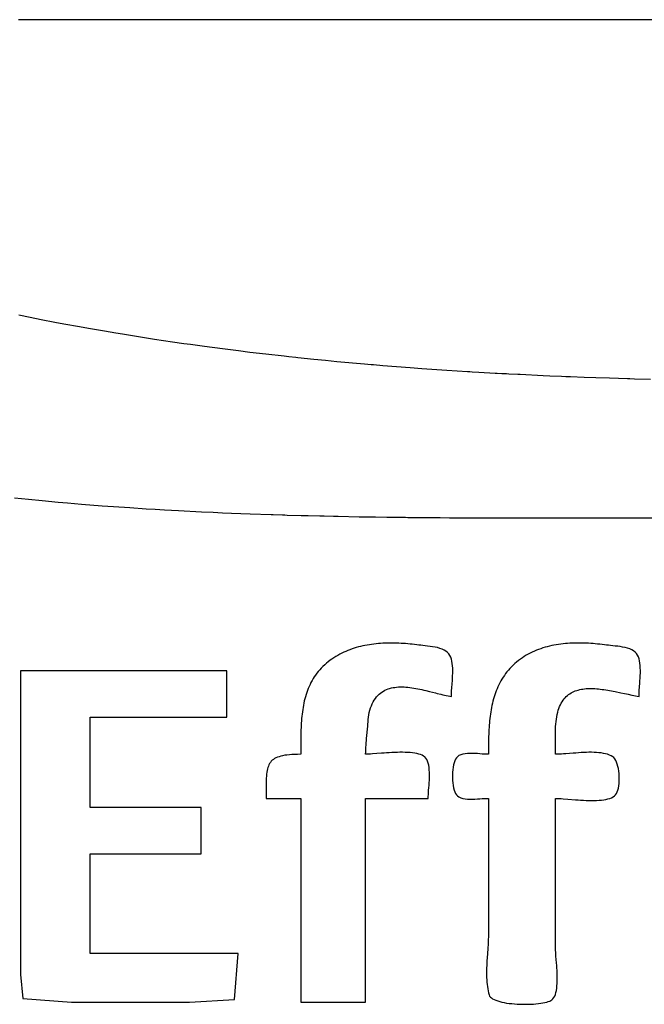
# Model space of a CAD drawing. Header units: inches. Extents: x 0 to 16, y 0 to 10.
# Tile 11 of 38: x 13.715 to 13.831, y 1.308 to 1.492. Entities that reach past the tile are written whole.
import ezdxf

# ---------------------------------------------------------------- set-up
doc = ezdxf.new("R2010")
doc.units = ezdxf.units.IN
doc.header["$LTSCALE"] = 0.935
doc.header["$MEASUREMENT"] = 0
doc.layers.get('0').update_dxf_attribs({"linetype": 'CONTINUOUS'})

msp = doc.modelspace()

# ---------------------------------------------------------------- linework, layer by layer
at = {"color": 2, "linetype": 'Continuous'}
for p, q in [((13.71509, 1.49149), (13.71466, 1.49148)), ((13.71552, 1.4915), (13.71509, 1.49149)), ((13.71807, 1.49152), (13.71552, 1.4915)), ((13.72019, 1.49153), (13.71807, 1.49152)), ((13.83699, 1.49153), (13.72019, 1.49153)), ((13.7147, 1.43663), (13.71679, 1.4362)), ((13.71679, 1.4362), (13.71888, 1.43579)), ((13.71888, 1.43579), (13.72139, 1.4353)), ((13.72139, 1.4353), (13.72307, 1.43498)), ((13.72307, 1.43498), (13.72601, 1.43444)), ((13.72601, 1.43444), (13.72769, 1.43414)), ((13.72769, 1.43414), (13.73063, 1.43363)), ((13.73063, 1.43363), (13.73273, 1.43328)), ((13.73273, 1.43328), (13.734, 1.43307)), ((13.734, 1.43307), (13.73695, 1.43259)), ((13.73695, 1.43259), (13.73991, 1.43213)), ((13.73991, 1.43213), (13.7416, 1.43188)), ((13.7416, 1.43188), (13.74329, 1.43163)), ((13.74329, 1.43163), (13.7454, 1.43132)), ((13.7454, 1.43132), (13.74667, 1.43115)), ((13.74667, 1.43115), (13.74922, 1.4308)), ((13.74922, 1.4308), (13.75261, 1.43035)), ((13.75261, 1.43035), (13.75558, 1.42997)), ((13.75558, 1.42997), (13.75771, 1.42971)), ((13.75771, 1.42971), (13.76068, 1.42936)), ((13.76068, 1.42936), (13.76408, 1.42898)), ((13.76408, 1.42898), (13.76451, 1.42894)), ((13.76451, 1.42894), (13.76493, 1.42889)), ((13.76493, 1.42889), (13.76621, 1.42875)), ((13.76621, 1.42875), (13.76664, 1.42871)), ((13.76664, 1.42871), (13.76962, 1.4284)), ((13.76962, 1.4284), (13.77175, 1.42819)), ((13.77175, 1.42819), (13.77388, 1.42798)), ((13.77388, 1.42798), (13.77899, 1.42752)), ((13.77899, 1.42752), (13.78027, 1.42741)), ((13.78027, 1.42741), (13.7807, 1.42738)), ((13.7807, 1.42738), (13.78241, 1.42723)), ((13.78241, 1.42723), (13.78497, 1.42703)), ((13.78497, 1.42703), (13.78752, 1.42683)), ((13.78752, 1.42683), (13.78966, 1.42668)), ((13.78966, 1.42668), (13.79435, 1.42635)), ((13.79435, 1.42635), (13.79819, 1.42611)), ((13.79819, 1.42611), (13.79862, 1.42608)), ((13.79862, 1.42608), (13.79904, 1.42606)), ((13.79904, 1.42606), (13.80032, 1.42598)), ((13.80032, 1.42598), (13.80331, 1.42581)), ((13.80331, 1.42581), (13.80373, 1.42579)), ((13.80373, 1.42579), (13.80459, 1.42574)), ((13.80459, 1.42574), (13.80544, 1.4257)), ((13.80544, 1.4257), (13.80586, 1.42568)), ((13.80586, 1.42568), (13.80757, 1.42559)), ((13.80757, 1.42559), (13.808, 1.42557)), ((13.808, 1.42557), (13.81225, 1.42537)), ((13.81225, 1.42537), (13.81353, 1.42531)), ((13.81353, 1.42531), (13.81566, 1.42522)), ((13.81566, 1.42522), (13.81651, 1.42519)), ((13.81651, 1.42519), (13.81694, 1.42517)), ((13.81694, 1.42517), (13.81736, 1.42515)), ((13.81736, 1.42515), (13.81991, 1.42506)), ((13.81991, 1.42506), (13.82204, 1.42498)), ((13.82204, 1.42498), (13.82459, 1.4249)), ((13.82459, 1.4249), (13.82798, 1.42479)), ((13.82798, 1.42479), (13.82841, 1.42478)), ((13.82841, 1.42478), (13.82926, 1.42476)), ((13.82926, 1.42476), (13.83222, 1.42468)), ((13.71391, 1.4026), (13.71648, 1.40234)), ((13.71648, 1.40234), (13.71905, 1.40208)), ((13.71905, 1.40208), (13.72204, 1.40181)), ((13.72204, 1.40181), (13.72376, 1.40166)), ((13.72376, 1.40166), (13.72504, 1.40155)), ((13.72504, 1.40155), (13.72633, 1.40144)), ((13.72633, 1.40144), (13.73019, 1.40113)), ((13.73019, 1.40113), (13.73234, 1.40098)), ((13.73234, 1.40098), (13.73535, 1.40077)), ((13.73535, 1.40077), (13.73836, 1.40057)), ((13.73836, 1.40057), (13.74008, 1.40047)), ((13.74008, 1.40047), (13.7418, 1.40037)), ((13.7418, 1.40037), (13.74438, 1.40022)), ((13.74438, 1.40022), (13.74869, 1.4)), ((13.74869, 1.4), (13.75084, 1.3999)), ((13.75084, 1.3999), (13.75257, 1.39983)), ((13.75257, 1.39983), (13.75429, 1.39976)), ((13.75429, 1.39976), (13.75601, 1.39969)), ((13.75601, 1.39969), (13.75774, 1.39962)), ((13.75774, 1.39962), (13.76162, 1.39949)), ((13.76162, 1.39949), (13.76205, 1.39947)), ((13.76205, 1.39947), (13.76378, 1.39942)), ((13.76378, 1.39942), (13.76421, 1.39941)), ((13.76421, 1.39941), (13.76464, 1.3994)), ((13.76464, 1.3994), (13.76723, 1.39932)), ((13.76723, 1.39932), (13.76852, 1.39929)), ((13.76852, 1.39929), (13.77068, 1.39924)), ((13.77068, 1.39924), (13.77111, 1.39923)), ((13.77111, 1.39923), (13.77154, 1.39922)), ((13.77154, 1.39922), (13.77327, 1.39918)), ((13.77327, 1.39918), (13.7737, 1.39917)), ((13.7737, 1.39917), (13.77413, 1.39916)), ((13.77413, 1.39916), (13.77802, 1.39909)), ((13.77802, 1.39909), (13.77888, 1.39908)), ((13.77888, 1.39908), (13.77931, 1.39907)), ((13.77931, 1.39907), (13.77974, 1.39906)), ((13.77974, 1.39906), (13.78018, 1.39905)), ((13.78018, 1.39905), (13.78104, 1.39904)), ((13.78104, 1.39904), (13.7832, 1.39901)), ((13.7832, 1.39901), (13.78535, 1.39898)), ((13.78535, 1.39898), (13.78579, 1.39898)), ((13.78579, 1.39898), (13.78622, 1.39897)), ((13.78622, 1.39897), (13.78665, 1.39897)), ((13.78665, 1.39897), (13.78708, 1.39896)), ((13.78708, 1.39896), (13.78837, 1.39895)), ((13.78837, 1.39895), (13.78881, 1.39895)), ((13.78881, 1.39895), (13.78967, 1.39894)), ((13.78967, 1.39894), (13.7901, 1.39894)), ((13.7901, 1.39894), (13.79053, 1.39893)), ((13.79053, 1.39893), (13.79182, 1.39892)), ((13.79182, 1.39892), (13.79269, 1.39891)), ((13.79269, 1.39891), (13.79312, 1.39891)), ((13.79312, 1.39891), (13.79484, 1.3989)), ((13.79484, 1.3989), (13.79527, 1.3989)), ((13.79527, 1.3989), (13.79571, 1.39889)), ((13.79571, 1.39889), (13.79614, 1.39889)), ((13.79614, 1.39889), (13.79657, 1.39889)), ((13.79657, 1.39889), (13.79743, 1.39889)), ((13.79743, 1.39889), (13.79786, 1.39888)), ((13.79786, 1.39888), (13.80002, 1.39887)), ((13.80002, 1.39887), (13.80088, 1.39887)), ((13.80088, 1.39887), (13.80131, 1.39887)), ((13.80131, 1.39887), (13.80303, 1.39886)), ((13.80303, 1.39886), (13.80475, 1.39886)), ((13.80475, 1.39886), (13.80562, 1.39886)), ((13.80562, 1.39886), (13.80691, 1.39885)), ((13.80691, 1.39885), (13.80777, 1.39885)), ((13.80777, 1.39885), (13.8082, 1.39885)), ((13.8082, 1.39885), (13.81035, 1.39885)), ((13.81035, 1.39885), (13.82109, 1.39885)), ((13.82109, 1.39885), (13.82281, 1.39885)), ((13.82281, 1.39885), (13.82496, 1.39885)), ((13.82496, 1.39885), (13.82753, 1.39885)), ((13.82753, 1.39885), (14.54004, 1.39885)), ((13.78118, 1.37545), (13.78076, 1.3754)), ((13.7816, 1.37549), (13.78118, 1.37545)), ((13.78202, 1.37552), (13.7816, 1.37549)), ((13.78244, 1.37555), (13.78202, 1.37552)), ((13.78286, 1.37557), (13.78244, 1.37555)), ((13.78328, 1.37558), (13.78286, 1.37557)), ((13.78371, 1.37559), (13.78328, 1.37558)), ((13.78413, 1.37559), (13.78371, 1.37559)), ((13.78455, 1.37558), (13.78413, 1.37559)), ((13.78498, 1.37557), (13.78455, 1.37558)), ((13.7854, 1.37556), (13.78498, 1.37557)), ((13.78582, 1.37553), (13.7854, 1.37556)), ((13.78624, 1.37551), (13.78582, 1.37553)), ((13.78666, 1.37548), (13.78624, 1.37551)), ((13.78708, 1.37544), (13.78666, 1.37548)), ((13.78749, 1.3754), (13.78708, 1.37544)), ((13.81596, 1.37544), (13.81554, 1.37539)), ((13.81639, 1.37549), (13.81596, 1.37544)), ((13.81682, 1.37552), (13.81639, 1.37549)), ((13.81725, 1.37555), (13.81682, 1.37552)), ((13.81768, 1.37557), (13.81725, 1.37555)), ((13.81811, 1.37558), (13.81768, 1.37557)), ((13.81854, 1.37559), (13.81811, 1.37558)), ((13.81897, 1.37559), (13.81854, 1.37559)), ((13.8194, 1.37559), (13.81897, 1.37559)), ((13.81983, 1.37558), (13.8194, 1.37559)), ((13.82026, 1.37556), (13.81983, 1.37558)), ((13.82069, 1.37554), (13.82026, 1.37556)), ((13.82112, 1.37551), (13.82069, 1.37554)), ((13.82154, 1.37548), (13.82112, 1.37551)), ((13.82197, 1.37545), (13.82154, 1.37548)), ((13.82239, 1.3754), (13.82197, 1.37545)), ((13.82281, 1.37536), (13.82239, 1.3754)), ((13.77478, 1.37368), (13.77441, 1.37349)), ((13.77515, 1.37386), (13.77478, 1.37368)), ((13.77553, 1.37403), (13.77515, 1.37386)), ((13.77592, 1.37419), (13.77553, 1.37403)), ((13.77631, 1.37434), (13.77592, 1.37419)), ((13.7767, 1.37448), (13.77631, 1.37434)), ((13.77709, 1.37461), (13.7767, 1.37448)), ((13.77749, 1.37474), (13.77709, 1.37461)), ((13.77789, 1.37485), (13.77749, 1.37474)), ((13.77829, 1.37495), (13.77789, 1.37485)), ((13.7787, 1.37505), (13.77829, 1.37495)), ((13.77911, 1.37513), (13.7787, 1.37505)), ((13.77952, 1.37521), (13.77911, 1.37513)), ((13.77993, 1.37528), (13.77952, 1.37521)), ((13.78035, 1.37534), (13.77993, 1.37528)), ((13.78076, 1.3754), (13.78035, 1.37534)), ((13.78791, 1.37536), (13.78749, 1.3754)), ((13.78832, 1.37531), (13.78791, 1.37536)), ((13.78874, 1.37526), (13.78832, 1.37531)), ((13.78915, 1.3752), (13.78874, 1.37526)), ((13.78951, 1.37516), (13.78915, 1.3752)), ((13.7899, 1.37512), (13.78951, 1.37516)), ((13.79032, 1.37507), (13.7899, 1.37512)), ((13.79077, 1.37503), (13.79032, 1.37507)), ((13.79122, 1.37497), (13.79077, 1.37503)), ((13.79168, 1.37491), (13.79122, 1.37497)), ((13.79214, 1.37482), (13.79168, 1.37491)), ((13.79259, 1.37473), (13.79214, 1.37482)), ((13.79303, 1.3746), (13.79259, 1.37473)), ((13.79344, 1.37446), (13.79303, 1.3746)), ((13.79383, 1.37428), (13.79344, 1.37446)), ((13.79418, 1.37408), (13.79383, 1.37428)), ((13.79448, 1.37383), (13.79418, 1.37408)), ((13.79474, 1.37355), (13.79448, 1.37383)), ((13.80986, 1.37371), (13.80948, 1.37351)), ((13.81024, 1.3739), (13.80986, 1.37371)), ((13.81063, 1.37407), (13.81024, 1.3739)), ((13.81102, 1.37424), (13.81063, 1.37407)), ((13.81141, 1.37439), (13.81102, 1.37424)), ((13.81181, 1.37453), (13.81141, 1.37439)), ((13.81221, 1.37467), (13.81181, 1.37453)), ((13.81262, 1.37479), (13.81221, 1.37467)), ((13.81303, 1.3749), (13.81262, 1.37479)), ((13.81344, 1.37501), (13.81303, 1.3749)), ((13.81385, 1.3751), (13.81344, 1.37501)), ((13.81427, 1.37519), (13.81385, 1.3751)), ((13.81469, 1.37526), (13.81427, 1.37519)), ((13.81511, 1.37533), (13.81469, 1.37526)), ((13.81554, 1.37539), (13.81511, 1.37533)), ((13.82323, 1.37531), (13.82281, 1.37536)), ((13.82365, 1.37526), (13.82323, 1.37531)), ((13.82406, 1.3752), (13.82365, 1.37526)), ((13.82442, 1.37516), (13.82406, 1.3752)), ((13.82481, 1.37512), (13.82442, 1.37516)), ((13.82567, 1.37503), (13.82481, 1.37512)), ((13.82613, 1.37498), (13.82567, 1.37503)), ((13.82659, 1.37492), (13.82613, 1.37498)), ((13.82705, 1.37484), (13.82659, 1.37492)), ((13.82751, 1.37475), (13.82705, 1.37484)), ((13.82795, 1.37463), (13.82751, 1.37475)), ((13.82837, 1.37449), (13.82795, 1.37463)), ((13.82875, 1.37432), (13.82837, 1.37449)), ((13.8291, 1.37412), (13.82875, 1.37432)), ((13.8294, 1.37389), (13.8291, 1.37412)), ((13.82965, 1.37361), (13.8294, 1.37389)), ((13.82983, 1.37332), (13.82965, 1.37361)), ((13.77194, 1.37184), (13.77161, 1.37154)), ((13.77228, 1.37211), (13.77194, 1.37184)), ((13.77262, 1.37237), (13.77228, 1.37211)), ((13.77297, 1.37261), (13.77262, 1.37237)), ((13.77332, 1.37285), (13.77297, 1.37261)), ((13.77368, 1.37307), (13.77332, 1.37285)), ((13.77404, 1.37329), (13.77368, 1.37307)), ((13.77441, 1.37349), (13.77404, 1.37329)), ((13.79492, 1.37327), (13.79474, 1.37355)), ((13.79507, 1.37295), (13.79492, 1.37327)), ((13.79519, 1.37259), (13.79507, 1.37295)), ((13.79528, 1.37221), (13.79519, 1.37259)), ((13.79535, 1.3718), (13.79528, 1.37221)), ((13.7954, 1.37136), (13.79535, 1.3718)), ((13.807, 1.37176), (13.80667, 1.37147)), ((13.80733, 1.37205), (13.807, 1.37176)), ((13.80768, 1.37233), (13.80733, 1.37205)), ((13.80803, 1.37259), (13.80768, 1.37233)), ((13.80839, 1.37284), (13.80803, 1.37259)), ((13.80875, 1.37308), (13.80839, 1.37284)), ((13.80911, 1.3733), (13.80875, 1.37308)), ((13.80948, 1.37351), (13.80911, 1.3733)), ((13.82998, 1.373), (13.82983, 1.37332)), ((13.8301, 1.37264), (13.82998, 1.373)), ((13.8302, 1.37225), (13.8301, 1.37264)), ((13.83027, 1.37184), (13.8302, 1.37225)), ((13.83031, 1.3714), (13.83027, 1.37184)), ((13.75337, 1.3704), (13.71501, 1.3704)), ((13.71501, 1.3704), (13.71501, 1.31394)), ((13.75337, 1.36178), (13.75337, 1.3704)), ((13.77016, 1.36998), (13.76991, 1.36964)), ((13.77042, 1.37031), (13.77016, 1.36998)), ((13.77069, 1.37063), (13.77042, 1.37031)), ((13.77098, 1.37094), (13.77069, 1.37063)), ((13.77129, 1.37125), (13.77098, 1.37094)), ((13.77161, 1.37154), (13.77129, 1.37125)), ((13.79543, 1.37091), (13.7954, 1.37136)), ((13.79542, 1.3695), (13.79543, 1.36998)), ((13.79544, 1.37045), (13.79543, 1.37091)), ((13.79543, 1.36998), (13.79544, 1.37045)), ((13.80553, 1.37022), (13.80528, 1.3699)), ((13.8058, 1.37054), (13.80553, 1.37022)), ((13.80608, 1.37086), (13.8058, 1.37054)), ((13.80637, 1.37117), (13.80608, 1.37086)), ((13.80667, 1.37147), (13.80637, 1.37117)), ((13.83034, 1.37095), (13.83031, 1.3714)), ((13.83035, 1.37048), (13.83034, 1.37095)), ((13.83034, 1.36952), (13.83035, 1.37001)), ((13.83035, 1.37001), (13.83035, 1.37048)), ((13.76906, 1.36825), (13.76888, 1.36789)), ((13.76925, 1.36861), (13.76906, 1.36825)), ((13.76946, 1.36896), (13.76925, 1.36861)), ((13.76968, 1.3693), (13.76946, 1.36896)), ((13.76991, 1.36964), (13.76968, 1.3693)), ((13.79533, 1.36808), (13.79537, 1.36854)), ((13.79537, 1.36854), (13.7954, 1.36902)), ((13.7954, 1.36902), (13.79542, 1.3695)), ((13.8042, 1.36818), (13.80401, 1.36782)), ((13.80439, 1.36853), (13.8042, 1.36818)), ((13.80459, 1.36888), (13.80439, 1.36853)), ((13.80481, 1.36922), (13.80459, 1.36888)), ((13.80504, 1.36956), (13.80481, 1.36922)), ((13.80528, 1.3699), (13.80504, 1.36956)), ((13.83015, 1.36677), (13.83025, 1.3681)), ((13.83025, 1.3681), (13.83028, 1.36857)), ((13.83028, 1.36857), (13.83031, 1.36904)), ((13.83031, 1.36904), (13.83034, 1.36952)), ((13.76827, 1.36639), (13.76814, 1.366)), ((13.76841, 1.36677), (13.76827, 1.36639)), ((13.76855, 1.36714), (13.76841, 1.36677)), ((13.76871, 1.36752), (13.76855, 1.36714)), ((13.76888, 1.36789), (13.76871, 1.36752)), ((13.78174, 1.36606), (13.78199, 1.36627)), ((13.78199, 1.36627), (13.78225, 1.36647)), ((13.78225, 1.36647), (13.78253, 1.36664)), ((13.78253, 1.36664), (13.78281, 1.36679)), ((13.78281, 1.36679), (13.7831, 1.36693)), ((13.7831, 1.36693), (13.7834, 1.36704)), ((13.7834, 1.36704), (13.7837, 1.36714)), ((13.7837, 1.36714), (13.78402, 1.36723)), ((13.78402, 1.36723), (13.78434, 1.36729)), ((13.78434, 1.36729), (13.78467, 1.36734)), ((13.78467, 1.36734), (13.785, 1.36738)), ((13.785, 1.36738), (13.78534, 1.36741)), ((13.78534, 1.36741), (13.78568, 1.36742)), ((13.78568, 1.36742), (13.78603, 1.36742)), ((13.78603, 1.36742), (13.78638, 1.36741)), ((13.78638, 1.36741), (13.78674, 1.36738)), ((13.78674, 1.36738), (13.7871, 1.36735)), ((13.7871, 1.36735), (13.78746, 1.36731)), ((13.78746, 1.36731), (13.78782, 1.36726)), ((13.78782, 1.36726), (13.78819, 1.36721)), ((13.78819, 1.36721), (13.78856, 1.36714)), ((13.78856, 1.36714), (13.78893, 1.36707)), ((13.78893, 1.36707), (13.78929, 1.367)), ((13.78929, 1.367), (13.78966, 1.36692)), ((13.78966, 1.36692), (13.79003, 1.36684)), ((13.79003, 1.36684), (13.7904, 1.36675)), ((13.7904, 1.36675), (13.79113, 1.36658)), ((13.79113, 1.36658), (13.79221, 1.36631)), ((13.79221, 1.36631), (13.79256, 1.36622)), ((13.79519, 1.366), (13.7952, 1.36636)), ((13.7952, 1.36636), (13.79523, 1.36676)), ((13.79523, 1.36676), (13.79526, 1.36718)), ((13.79526, 1.36718), (13.79533, 1.36808)), ((13.80339, 1.36633), (13.80326, 1.36595)), ((13.80353, 1.36671), (13.80339, 1.36633)), ((13.80368, 1.36708), (13.80353, 1.36671)), ((13.80384, 1.36745), (13.80368, 1.36708)), ((13.80401, 1.36782), (13.80384, 1.36745)), ((13.81723, 1.36616), (13.81747, 1.36631)), ((13.81747, 1.36631), (13.81772, 1.36645)), ((13.81772, 1.36645), (13.81798, 1.36657)), ((13.81798, 1.36657), (13.81824, 1.36668)), ((13.81824, 1.36668), (13.81852, 1.36677)), ((13.81852, 1.36677), (13.81879, 1.36685)), ((13.81879, 1.36685), (13.81908, 1.36692)), ((13.81908, 1.36692), (13.81937, 1.36698)), ((13.81937, 1.36698), (13.81967, 1.36703)), ((13.81967, 1.36703), (13.81997, 1.36707)), ((13.81997, 1.36707), (13.82028, 1.3671)), ((13.82028, 1.3671), (13.82059, 1.36711)), ((13.82059, 1.36711), (13.82091, 1.36712)), ((13.82091, 1.36712), (13.82123, 1.36712)), ((13.82123, 1.36712), (13.82156, 1.36712)), ((13.82156, 1.36712), (13.82188, 1.3671)), ((13.82188, 1.3671), (13.82222, 1.36708)), ((13.82222, 1.36708), (13.82255, 1.36705)), ((13.82255, 1.36705), (13.82289, 1.36701)), ((13.82289, 1.36701), (13.82323, 1.36697)), ((13.82323, 1.36697), (13.82358, 1.36692)), ((13.82358, 1.36692), (13.82392, 1.36687)), ((13.82392, 1.36687), (13.82427, 1.36682)), ((13.82427, 1.36682), (13.82462, 1.36676)), ((13.82462, 1.36676), (13.82496, 1.36669)), ((13.82496, 1.36669), (13.82531, 1.36663)), ((13.82531, 1.36663), (13.82566, 1.36656)), ((13.82566, 1.36656), (13.82671, 1.36634)), ((13.82671, 1.36634), (13.82741, 1.3662)), ((13.8301, 1.366), (13.83012, 1.36637)), ((13.83012, 1.36637), (13.83015, 1.36677)), ((13.76774, 1.36442), (13.76765, 1.36402)), ((13.76782, 1.36482), (13.76774, 1.36442)), ((13.76792, 1.36522), (13.76782, 1.36482)), ((13.76803, 1.36561), (13.76792, 1.36522)), ((13.76814, 1.366), (13.76803, 1.36561)), ((13.78046, 1.3643), (13.78065, 1.36465)), ((13.78065, 1.36465), (13.78084, 1.36498)), ((13.78084, 1.36498), (13.78105, 1.36529)), ((13.78105, 1.36529), (13.78127, 1.36557)), ((13.78127, 1.36557), (13.7815, 1.36583)), ((13.7815, 1.36583), (13.78174, 1.36606)), ((13.79256, 1.36622), (13.79325, 1.36605)), ((13.79325, 1.36605), (13.79359, 1.36597)), ((13.79359, 1.36597), (13.79392, 1.3659)), ((13.79392, 1.3659), (13.79424, 1.36583)), ((13.79424, 1.36583), (13.79456, 1.36577)), ((13.79456, 1.36577), (13.79488, 1.36571)), ((13.79488, 1.36571), (13.79518, 1.36566)), ((13.79518, 1.36566), (13.79519, 1.366)), ((13.80292, 1.36479), (13.80282, 1.36439)), ((13.80302, 1.36518), (13.80292, 1.36479)), ((13.80314, 1.36557), (13.80302, 1.36518)), ((13.80326, 1.36595), (13.80314, 1.36557)), ((13.81563, 1.3644), (13.81579, 1.36468)), ((13.81579, 1.36468), (13.81597, 1.36494)), ((13.81597, 1.36494), (13.81616, 1.36519)), ((13.81616, 1.36519), (13.81635, 1.36541)), ((13.81635, 1.36541), (13.81656, 1.36562)), ((13.81656, 1.36562), (13.81678, 1.36582)), ((13.81678, 1.36582), (13.817, 1.366)), ((13.817, 1.366), (13.81723, 1.36616)), ((13.82741, 1.3662), (13.82775, 1.36612)), ((13.82775, 1.36612), (13.82809, 1.36605)), ((13.82809, 1.36605), (13.82877, 1.36591)), ((13.82877, 1.36591), (13.82911, 1.36584)), ((13.82911, 1.36584), (13.82944, 1.36578)), ((13.82944, 1.36578), (13.82977, 1.36572)), ((13.82977, 1.36572), (13.8301, 1.36566)), ((13.8301, 1.36566), (13.8301, 1.366)), ((13.76746, 1.36279), (13.76741, 1.36238)), ((13.76752, 1.3632), (13.76746, 1.36279)), ((13.76758, 1.36361), (13.76752, 1.3632)), ((13.76765, 1.36402), (13.76758, 1.36361)), ((13.77983, 1.36223), (13.77991, 1.36266)), ((13.77991, 1.36266), (13.78001, 1.36308)), ((13.78001, 1.36308), (13.78014, 1.36351)), ((13.78014, 1.36351), (13.7803, 1.36392)), ((13.7803, 1.36392), (13.78046, 1.3643)), ((13.80251, 1.36279), (13.80245, 1.36238)), ((13.80257, 1.36319), (13.80251, 1.36279)), ((13.80265, 1.36359), (13.80257, 1.36319)), ((13.80273, 1.36399), (13.80265, 1.36359)), ((13.80282, 1.36439), (13.80273, 1.36399)), ((13.81487, 1.36231), (13.81497, 1.36271)), ((13.81497, 1.36271), (13.81508, 1.36308)), ((13.81508, 1.36308), (13.8152, 1.36344)), ((13.8152, 1.36344), (13.81533, 1.36378)), ((13.81533, 1.36378), (13.81547, 1.3641)), ((13.81547, 1.3641), (13.81563, 1.3644)), ((13.72794, 1.36178), (13.75337, 1.36178)), ((13.72794, 1.34497), (13.72794, 1.36178)), ((13.76729, 1.36113), (13.76726, 1.36071)), ((13.76732, 1.36155), (13.76729, 1.36113)), ((13.76736, 1.36196), (13.76732, 1.36155)), ((13.76741, 1.36238), (13.76736, 1.36196)), ((13.77966, 1.3605), (13.77969, 1.36094)), ((13.77969, 1.36094), (13.77973, 1.36137)), ((13.77973, 1.36137), (13.77977, 1.3618)), ((13.77977, 1.3618), (13.77983, 1.36223)), ((13.8023, 1.36114), (13.80226, 1.36073)), ((13.80234, 1.36156), (13.8023, 1.36114)), ((13.80239, 1.36197), (13.80234, 1.36156)), ((13.80245, 1.36238), (13.80239, 1.36197)), ((13.81462, 1.36049), (13.81466, 1.36098)), ((13.81466, 1.36098), (13.81472, 1.36144)), ((13.81472, 1.36144), (13.81479, 1.36189)), ((13.81479, 1.36189), (13.81487, 1.36231)), ((13.76719, 1.35904), (13.76718, 1.35862)), ((13.7672, 1.35946), (13.76719, 1.35904)), ((13.76721, 1.35988), (13.7672, 1.35946)), ((13.76723, 1.36029), (13.76721, 1.35988)), ((13.76726, 1.36071), (13.76723, 1.36029)), ((13.77946, 1.35833), (13.77959, 1.35963)), ((13.77959, 1.35963), (13.77963, 1.36007)), ((13.77963, 1.36007), (13.77966, 1.3605)), ((13.80215, 1.35906), (13.80213, 1.35864)), ((13.80217, 1.35948), (13.80215, 1.35906)), ((13.80219, 1.3599), (13.80217, 1.35948)), ((13.80222, 1.36031), (13.80219, 1.3599)), ((13.80226, 1.36073), (13.80222, 1.36031)), ((13.81455, 1.35877), (13.81456, 1.3592)), ((13.81456, 1.3592), (13.81457, 1.35963)), ((13.81457, 1.35963), (13.81459, 1.36006)), ((13.81459, 1.36006), (13.81462, 1.36049)), ((13.76717, 1.3582), (13.76716, 1.35736)), ((13.76716, 1.35736), (13.76716, 1.35694)), ((13.76718, 1.35862), (13.76717, 1.3582)), ((13.77933, 1.35705), (13.77937, 1.35748)), ((13.77937, 1.35748), (13.77941, 1.3579)), ((13.77941, 1.3579), (13.77946, 1.35833)), ((13.8021, 1.35739), (13.80209, 1.35697)), ((13.80212, 1.35822), (13.8021, 1.3578)), ((13.8021, 1.3578), (13.8021, 1.35739)), ((13.80213, 1.35864), (13.80212, 1.35822)), ((13.81455, 1.35834), (13.81455, 1.35877)), ((13.81455, 1.35791), (13.81455, 1.35834)), ((13.81455, 1.35704), (13.81455, 1.35791)), ((13.76716, 1.35694), (13.76716, 1.35653)), ((13.76716, 1.35653), (13.76716, 1.35489)), ((13.77923, 1.35489), (13.77924, 1.35532)), ((13.77924, 1.35532), (13.77925, 1.35576)), ((13.77925, 1.35576), (13.77927, 1.35619)), ((13.77927, 1.35619), (13.7793, 1.35662)), ((13.7793, 1.35662), (13.77933, 1.35705)), ((13.80209, 1.35697), (13.80208, 1.35655)), ((13.80208, 1.35655), (13.80208, 1.35572)), ((13.80208, 1.35572), (13.80208, 1.35489)), ((13.81457, 1.35618), (13.81455, 1.35704)), ((13.81457, 1.35575), (13.81457, 1.35618)), ((13.81458, 1.35532), (13.81457, 1.35575)), ((13.81458, 1.35489), (13.81458, 1.35532)), ((13.76167, 1.35359), (13.76151, 1.35339)), ((13.76185, 1.35377), (13.76167, 1.35359)), ((13.76206, 1.35394), (13.76185, 1.35377)), ((13.76228, 1.35409), (13.76206, 1.35394)), ((13.76253, 1.35422), (13.76228, 1.35409)), ((13.76281, 1.35434), (13.76253, 1.35422)), ((13.76311, 1.35445), (13.76281, 1.35434)), ((13.76344, 1.35455), (13.76311, 1.35445)), ((13.76379, 1.35463), (13.76344, 1.35455)), ((13.76417, 1.3547), (13.76379, 1.35463)), ((13.76459, 1.35476), (13.76417, 1.3547)), ((13.76504, 1.35481), (13.76459, 1.35476)), ((13.76552, 1.35484), (13.76504, 1.35481)), ((13.76603, 1.35487), (13.76552, 1.35484)), ((13.76658, 1.35488), (13.76603, 1.35487)), ((13.76716, 1.35489), (13.76658, 1.35488)), ((13.7795, 1.35489), (13.77923, 1.35489)), ((13.7798, 1.3549), (13.7795, 1.35489)), ((13.78013, 1.35492), (13.7798, 1.3549)), ((13.78049, 1.35495), (13.78013, 1.35492)), ((13.7813, 1.35501), (13.78049, 1.35495)), ((13.78219, 1.35508), (13.7813, 1.35501)), ((13.78266, 1.35511), (13.78219, 1.35508)), ((13.78314, 1.35515), (13.78266, 1.35511)), ((13.78363, 1.35518), (13.78314, 1.35515)), ((13.78413, 1.35521), (13.78363, 1.35518)), ((13.78463, 1.35523), (13.78413, 1.35521)), ((13.78513, 1.35525), (13.78463, 1.35523)), ((13.78562, 1.35526), (13.78513, 1.35525)), ((13.78611, 1.35526), (13.78562, 1.35526)), ((13.78659, 1.35525), (13.78611, 1.35526)), ((13.78706, 1.35523), (13.78659, 1.35525)), ((13.78752, 1.3552), (13.78706, 1.35523)), ((13.78795, 1.35516), (13.78752, 1.3552)), ((13.78837, 1.3551), (13.78795, 1.35516)), ((13.78876, 1.35502), (13.78837, 1.3551)), ((13.78912, 1.35493), (13.78876, 1.35502)), ((13.78946, 1.35483), (13.78912, 1.35493)), ((13.78976, 1.3547), (13.78946, 1.35483)), ((13.79002, 1.35455), (13.78976, 1.3547)), ((13.79025, 1.35439), (13.79002, 1.35455)), ((13.79043, 1.3542), (13.79025, 1.35439)), ((13.79061, 1.35392), (13.79043, 1.3542)), ((13.79076, 1.3536), (13.79061, 1.35392)), ((13.79088, 1.35324), (13.79076, 1.3536)), ((13.79582, 1.35369), (13.7957, 1.35333)), ((13.79596, 1.354), (13.79582, 1.35369)), ((13.79612, 1.35426), (13.79596, 1.354)), ((13.7963, 1.35444), (13.79612, 1.35426)), ((13.7966, 1.35464), (13.7963, 1.35444)), ((13.79694, 1.35479), (13.7966, 1.35464)), ((13.79732, 1.3549), (13.79694, 1.35479)), ((13.79774, 1.35497), (13.79732, 1.3549)), ((13.79817, 1.35502), (13.79774, 1.35497)), ((13.79863, 1.35504), (13.79817, 1.35502)), ((13.79909, 1.35504), (13.79863, 1.35504)), ((13.79956, 1.35503), (13.79909, 1.35504)), ((13.80003, 1.35501), (13.79956, 1.35503)), ((13.80048, 1.35498), (13.80003, 1.35501)), ((13.80092, 1.35494), (13.80048, 1.35498)), ((13.80134, 1.35492), (13.80092, 1.35494)), ((13.80173, 1.35489), (13.80134, 1.35492)), ((13.80208, 1.35489), (13.80173, 1.35489)), ((13.81492, 1.35489), (13.81458, 1.35489)), ((13.81528, 1.35491), (13.81492, 1.35489)), ((13.81567, 1.35493), (13.81528, 1.35491)), ((13.81607, 1.35495), (13.81567, 1.35493)), ((13.8165, 1.35499), (13.81607, 1.35495)), ((13.81787, 1.3551), (13.8165, 1.35499)), ((13.81835, 1.35513), (13.81787, 1.3551)), ((13.81883, 1.35517), (13.81835, 1.35513)), ((13.81932, 1.3552), (13.81883, 1.35517)), ((13.81981, 1.35523), (13.81932, 1.3552)), ((13.8203, 1.35524), (13.81981, 1.35523)), ((13.82078, 1.35526), (13.8203, 1.35524)), ((13.82126, 1.35526), (13.82078, 1.35526)), ((13.82173, 1.35525), (13.82126, 1.35526)), ((13.8222, 1.35523), (13.82173, 1.35525)), ((13.82264, 1.35519), (13.8222, 1.35523)), ((13.82308, 1.35514), (13.82264, 1.35519)), ((13.82349, 1.35507), (13.82308, 1.35514)), ((13.82389, 1.35499), (13.82349, 1.35507)), ((13.82426, 1.35489), (13.82389, 1.35499)), ((13.82461, 1.35476), (13.82426, 1.35489)), ((13.82493, 1.35461), (13.82461, 1.35476)), ((13.82522, 1.35444), (13.82493, 1.35461)), ((13.82542, 1.35427), (13.82522, 1.35444)), ((13.82561, 1.35404), (13.82542, 1.35427)), ((13.82578, 1.35375), (13.82561, 1.35404)), ((13.82593, 1.35342), (13.82578, 1.35375)), ((13.76089, 1.35186), (13.76084, 1.35154)), ((13.76096, 1.35216), (13.76089, 1.35186)), ((13.76104, 1.35244), (13.76096, 1.35216)), ((13.76113, 1.3527), (13.76104, 1.35244)), ((13.76124, 1.35295), (13.76113, 1.3527)), ((13.76137, 1.35318), (13.76124, 1.35295)), ((13.76151, 1.35339), (13.76137, 1.35318)), ((13.79097, 1.35285), (13.79088, 1.35324)), ((13.79104, 1.35243), (13.79097, 1.35285)), ((13.79108, 1.35199), (13.79104, 1.35243)), ((13.79111, 1.35153), (13.79108, 1.35199)), ((13.79546, 1.35202), (13.79542, 1.35154)), ((13.79552, 1.35249), (13.79546, 1.35202)), ((13.7956, 1.35293), (13.79552, 1.35249)), ((13.7957, 1.35333), (13.7956, 1.35293)), ((13.82606, 1.35305), (13.82593, 1.35342)), ((13.82617, 1.35265), (13.82606, 1.35305)), ((13.82626, 1.35222), (13.82617, 1.35265)), ((13.82634, 1.35177), (13.82626, 1.35222)), ((13.82639, 1.35131), (13.82634, 1.35177)), ((13.76072, 1.35008), (13.7607, 1.34966)), ((13.76073, 1.35047), (13.76072, 1.35008)), ((13.76076, 1.35085), (13.76073, 1.35047)), ((13.76079, 1.35121), (13.76076, 1.35085)), ((13.76084, 1.35154), (13.76079, 1.35121)), ((13.79106, 1.34961), (13.79109, 1.35009)), ((13.79109, 1.35009), (13.7911, 1.35058)), ((13.7911, 1.35058), (13.79111, 1.35106)), ((13.79111, 1.35106), (13.79111, 1.35153)), ((13.79542, 1.35154), (13.7954, 1.35104)), ((13.7954, 1.35104), (13.7954, 1.35054)), ((13.7954, 1.35054), (13.79542, 1.35004)), ((13.79542, 1.35004), (13.79546, 1.34956)), ((13.82642, 1.35084), (13.82639, 1.35131)), ((13.82639, 1.34945), (13.82642, 1.3499)), ((13.82643, 1.35037), (13.82642, 1.35084)), ((13.82642, 1.3499), (13.82643, 1.35037)), ((13.7607, 1.34922), (13.76069, 1.34876)), ((13.76069, 1.34876), (13.76069, 1.34828)), ((13.76069, 1.34828), (13.7607, 1.34725)), ((13.7607, 1.34966), (13.7607, 1.34922)), ((13.79092, 1.3478), (13.79095, 1.34822)), ((13.79095, 1.34822), (13.79099, 1.34867)), ((13.79099, 1.34867), (13.79103, 1.34914)), ((13.79103, 1.34914), (13.79106, 1.34961)), ((13.79546, 1.34956), (13.79552, 1.34909)), ((13.79552, 1.34909), (13.7956, 1.34866)), ((13.7956, 1.34866), (13.7957, 1.34825)), ((13.7957, 1.34825), (13.79582, 1.34789)), ((13.82603, 1.34788), (13.82616, 1.34822)), ((13.82616, 1.34822), (13.82626, 1.3486)), ((13.82626, 1.3486), (13.82633, 1.34902)), ((13.82633, 1.34902), (13.82639, 1.34945)), ((13.7607, 1.34725), (13.7607, 1.3467)), ((13.7607, 1.3467), (13.76716, 1.3467)), ((13.76716, 1.3467), (13.76716, 1.30876)), ((13.77923, 1.3467), (13.79087, 1.3467)), ((13.77923, 1.30876), (13.77923, 1.3467)), ((13.79087, 1.3467), (13.79088, 1.34703)), ((13.79088, 1.34703), (13.7909, 1.3474)), ((13.7909, 1.3474), (13.79092, 1.3478)), ((13.79582, 1.34789), (13.79596, 1.34758)), ((13.79596, 1.34758), (13.79612, 1.34733)), ((13.79612, 1.34733), (13.7963, 1.34714)), ((13.7963, 1.34714), (13.7966, 1.34695)), ((13.7966, 1.34695), (13.79694, 1.3468)), ((13.79694, 1.3468), (13.79732, 1.34669)), ((13.79732, 1.34669), (13.79774, 1.34661)), ((13.79774, 1.34661), (13.79817, 1.34657)), ((13.79817, 1.34657), (13.79863, 1.34654)), ((13.79863, 1.34654), (13.79909, 1.34654)), ((13.79909, 1.34654), (13.79956, 1.34655)), ((13.79956, 1.34655), (13.80003, 1.34658)), ((13.80003, 1.34658), (13.80048, 1.34661)), ((13.80048, 1.34661), (13.80092, 1.34664)), ((13.80092, 1.34664), (13.80134, 1.34667)), ((13.80134, 1.34667), (13.80173, 1.34669)), ((13.80173, 1.34669), (13.80208, 1.3467)), ((13.80208, 1.3467), (13.80208, 1.3217)), ((13.81458, 1.3467), (13.81489, 1.34669)), ((13.81458, 1.31868), (13.81458, 1.3467)), ((13.81489, 1.34669), (13.81523, 1.34668)), ((13.81523, 1.34668), (13.8156, 1.34666)), ((13.8156, 1.34666), (13.81599, 1.34663)), ((13.81599, 1.34663), (13.81685, 1.34656)), ((13.81685, 1.34656), (13.81826, 1.34644)), ((13.81826, 1.34644), (13.81875, 1.3464)), ((13.81875, 1.3464), (13.81924, 1.34637)), ((13.81924, 1.34637), (13.81974, 1.34634)), ((13.81974, 1.34634), (13.82024, 1.34632)), ((13.82024, 1.34632), (13.82074, 1.3463)), ((13.82074, 1.3463), (13.82124, 1.34629)), ((13.82124, 1.34629), (13.82172, 1.34629)), ((13.82172, 1.34629), (13.8222, 1.3463)), ((13.8222, 1.3463), (13.82266, 1.34633)), ((13.82266, 1.34633), (13.8231, 1.34637)), ((13.8231, 1.34637), (13.82353, 1.34642)), ((13.82353, 1.34642), (13.82393, 1.34649)), ((13.82393, 1.34649), (13.82431, 1.34658)), ((13.82431, 1.34658), (13.82466, 1.34669)), ((13.82466, 1.34669), (13.82498, 1.34682)), ((13.82498, 1.34682), (13.82527, 1.34697)), ((13.82527, 1.34697), (13.82553, 1.34714)), ((13.82553, 1.34714), (13.82572, 1.34733)), ((13.82572, 1.34733), (13.82589, 1.34758)), ((13.82589, 1.34758), (13.82603, 1.34788)), ((13.74863, 1.34497), (13.72794, 1.34497)), ((13.74863, 1.33635), (13.74863, 1.34497)), ((13.72794, 1.33635), (13.74863, 1.33635)), ((13.72794, 1.31782), (13.72794, 1.33635)), ((13.80205, 1.32049), (13.80203, 1.32007)), ((13.80207, 1.3209), (13.80205, 1.32049)), ((13.80208, 1.3217), (13.80207, 1.3213)), ((13.80207, 1.3213), (13.80207, 1.3209)), ((13.80195, 1.31878), (13.80184, 1.31699)), ((13.80201, 1.31965), (13.80195, 1.31878)), ((13.80203, 1.32007), (13.80201, 1.31965)), ((13.81458, 1.31841), (13.81458, 1.31868)), ((13.75552, 1.31782), (13.72794, 1.31782)), ((13.75483, 1.30927), (13.75552, 1.31782)), ((13.80184, 1.31699), (13.80181, 1.31654)), ((13.8146, 1.31809), (13.81458, 1.31841)), ((13.81462, 1.31775), (13.8146, 1.31809)), ((13.81465, 1.31737), (13.81462, 1.31775)), ((13.81475, 1.31609), (13.81465, 1.31737)), ((13.80175, 1.31518), (13.80174, 1.31472)), ((13.80177, 1.31563), (13.80175, 1.31518)), ((13.80179, 1.31608), (13.80177, 1.31563)), ((13.80181, 1.31654), (13.80179, 1.31608)), ((13.81478, 1.31563), (13.81475, 1.31609)), ((13.81481, 1.31515), (13.81478, 1.31563)), ((13.81484, 1.31467), (13.81481, 1.31515)), ((13.71501, 1.31394), (13.71545, 1.30946)), ((13.80174, 1.31472), (13.80174, 1.31428)), ((13.80174, 1.31428), (13.80174, 1.31383)), ((13.80174, 1.31383), (13.80175, 1.31339)), ((13.80175, 1.31339), (13.80177, 1.31296)), ((13.81486, 1.31418), (13.81484, 1.31467)), ((13.81487, 1.31369), (13.81486, 1.31418)), ((13.81488, 1.31321), (13.81487, 1.31369)), ((13.81487, 1.31273), (13.81488, 1.31321)), ((13.80177, 1.31296), (13.8018, 1.31253)), ((13.8018, 1.31253), (13.80184, 1.3121)), ((13.80184, 1.3121), (13.80189, 1.31169)), ((13.80189, 1.31169), (13.80195, 1.31128)), ((13.81472, 1.31097), (13.81478, 1.31138)), ((13.81478, 1.31138), (13.81483, 1.31182)), ((13.81483, 1.31182), (13.81486, 1.31227)), ((13.81486, 1.31227), (13.81487, 1.31273)), ((13.80195, 1.31128), (13.80202, 1.31088)), ((13.80202, 1.31088), (13.80211, 1.3105)), ((13.80211, 1.3105), (13.80222, 1.31012)), ((13.80222, 1.31012), (13.8023, 1.30993)), ((13.8023, 1.30993), (13.80244, 1.30974)), ((13.80244, 1.30974), (13.80263, 1.30957)), ((13.80263, 1.30957), (13.80286, 1.30941)), ((13.81409, 1.3094), (13.81426, 1.30964)), ((13.81426, 1.30964), (13.81441, 1.30992)), ((13.81441, 1.30992), (13.81453, 1.31024)), ((13.81453, 1.31024), (13.81463, 1.31059)), ((13.81463, 1.31059), (13.81472, 1.31097)), ((13.71545, 1.30946), (13.72449, 1.30876)), ((13.72449, 1.30876), (13.74647, 1.30876)), ((13.74647, 1.30876), (13.75483, 1.30927)), ((13.76716, 1.30876), (13.77923, 1.30876)), ((13.80286, 1.30941), (13.80314, 1.30927)), ((13.80314, 1.30927), (13.80345, 1.30913)), ((13.80345, 1.30913), (13.8038, 1.30901)), ((13.8038, 1.30901), (13.80418, 1.3089)), ((13.80418, 1.3089), (13.80458, 1.3088)), ((13.80458, 1.3088), (13.80502, 1.30871)), ((13.80502, 1.30871), (13.80547, 1.30863)), ((13.80547, 1.30863), (13.80595, 1.30856)), ((13.80595, 1.30856), (13.80643, 1.30851)), ((13.80643, 1.30851), (13.80693, 1.30846)), ((13.80693, 1.30846), (13.80744, 1.30843)), ((13.80744, 1.30843), (13.80795, 1.30841)), ((13.80795, 1.30841), (13.80846, 1.30839)), ((13.80846, 1.30839), (13.80897, 1.30839)), ((13.80897, 1.30839), (13.80948, 1.3084)), ((13.80948, 1.3084), (13.80998, 1.30841)), ((13.80998, 1.30841), (13.81046, 1.30844)), ((13.81046, 1.30844), (13.81093, 1.30847)), ((13.81093, 1.30847), (13.81138, 1.30852)), ((13.81138, 1.30852), (13.81181, 1.30857)), ((13.81181, 1.30857), (13.81221, 1.30864)), ((13.81221, 1.30864), (13.81258, 1.30871)), ((13.81258, 1.30871), (13.81292, 1.30879)), ((13.81292, 1.30879), (13.81322, 1.30888)), ((13.81322, 1.30888), (13.81349, 1.30898)), ((13.81349, 1.30898), (13.81371, 1.30909)), ((13.81371, 1.30909), (13.81389, 1.30921)), ((13.81389, 1.30921), (13.81409, 1.3094))]:
    msp.add_line(p, q, dxfattribs=at)

doc.saveas('drawing.dxf')
